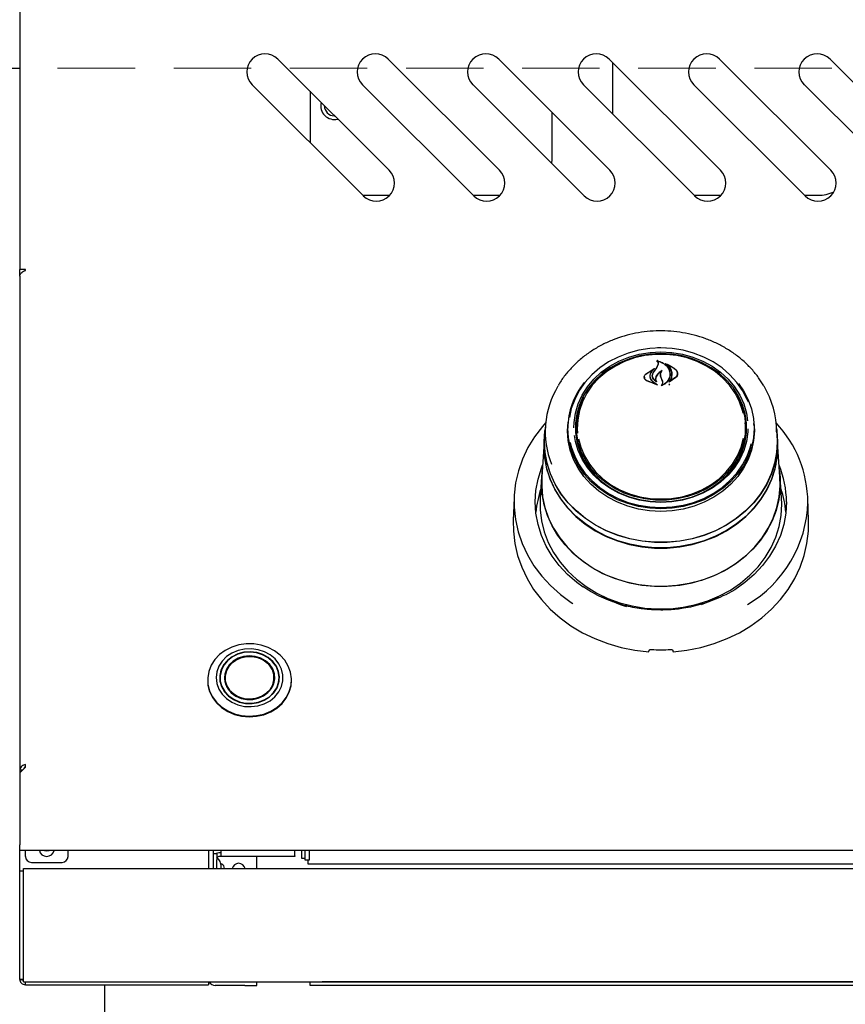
# Model space of a CAD drawing. Header units: inches. Extents: x 36 to 207, y 24 to 151.
# Tile 5 of 49: x 68.45 to 76.98, y 46.6 to 56.78. Entities that reach past the tile are written whole.
import ezdxf

# ---------------------------------------------------------------- set-up
doc = ezdxf.new("R2010")
doc.units = ezdxf.units.IN
doc.header["$LTSCALE"] = 16
doc.header["$MEASUREMENT"] = 0
doc.linetypes.add('HIDDEN', pattern=[0.075, 0.05, -0.025])
doc.layers.add('FORMAT', color=7, linetype='Continuous')

msp = doc.modelspace()

# ---------------------------------------------------------------- linework, layer by layer
at = {"color": 7, "linetype": 'Continuous', "lineweight": 25}
for p, q in [((68.452, 57.136), (68.452, 54.201)), ((72.268, 55.227), (71.119, 56.376)), ((73.409, 55.227), (72.26, 56.376)), ((74.55, 55.227), (73.401, 56.376)), ((75.691, 55.227), (74.542, 56.376)), ((74.577, 56.341), (74.577, 55.81)), ((76.832, 55.227), (75.683, 56.376)), ((77.973, 55.227), (76.824, 56.376)), ((67.635, 56.281), (68.452, 56.281)), ((70.854, 56.111), (72.003, 54.962)), ((71.995, 56.111), (73.144, 54.962)), ((73.136, 56.111), (74.285, 54.962)), ((74.277, 56.111), (75.426, 54.962)), ((75.418, 56.111), (76.567, 54.962)), ((76.559, 56.111), (77.708, 54.962)), ((71.452, 56.043), (71.452, 55.512)), ((71.6, 55.888), (71.601, 55.894)), ((71.702, 55.791), (71.704, 55.791)), ((73.952, 55.343), (73.952, 55.825)), ((73.949, 55.297), (73.952, 55.343)), ((71.996, 54.968), (72.274, 54.968)), ((73.137, 54.968), (73.415, 54.968)), ((75.419, 54.968), (75.697, 54.968)), ((76.56, 54.968), (76.702, 54.968)), ((68.511, 54.201), (68.452, 54.201)), ((68.452, 54.131), (68.452, 54.201)), ((68.511, 54.191), (68.511, 54.201)), ((68.452, 54.131), (68.452, 49.025)), ((74.987, 53.322), (75.077, 53.326)), ((75.038, 53.258), (75.038, 53.253)), ((75.077, 53.326), (75.143, 53.324)), ((74.919, 53.118), (75.011, 53.176)), ((74.92, 53.119), (74.998, 53.171)), ((74.999, 53.17), (74.971, 53.137)), ((74.999, 53.168), (74.999, 53.171)), ((75, 53.137), (75.033, 53.185)), ((75.031, 53.183), (75.048, 53.215)), ((75.033, 53.185), (75.05, 53.218)), ((75.051, 53.22), (75.051, 53.226)), ((75.134, 53.225), (75.134, 53.22)), ((74.906, 53.089), (74.906, 53.076)), ((75.042, 53.007), (74.927, 53.051)), ((75.033, 53.01), (74.928, 53.053)), ((74.963, 53.099), (74.963, 53.09)), ((74.99, 53.103), (74.99, 53.102)), ((74.99, 53.044), (75.034, 53.011)), ((74.991, 53.045), (75.043, 53.008)), ((75.022, 53.071), (75.022, 53.057)), ((75.026, 53.047), (75.026, 53.047)), ((75.082, 53.074), (75.073, 53.099)), ((75.074, 53.115), (75.074, 53.099)), ((75.084, 53.075), (75.075, 53.101)), ((75.094, 53.044), (75.082, 53.074)), ((75.096, 53.045), (75.084, 53.075)), ((75.232, 53.084), (75.163, 53.037)), ((75.169, 53.043), (75.169, 53.043)), ((75.17, 53.117), (75.17, 53.119)), ((75.23, 53.086), (75.17, 53.042)), ((75.247, 53.113), (75.247, 53.125)), ((75.096, 53.023), (75.096, 53.032)), ((75.162, 53.007), (75.169, 53.017)), ((73.884, 52.586), (73.876, 52.483)), ((74.111, 52.534), (74.117, 52.622)), ((74.116, 52.61), (74.114, 52.586)), ((74.202, 52.542), (74.203, 52.588)), ((74.205, 52.616), (74.203, 52.588)), ((75.95, 52.588), (75.948, 52.616)), ((75.96, 52.507), (75.961, 52.541)), ((76.039, 52.586), (76.038, 52.61)), ((76.277, 52.483), (76.27, 52.586)), ((73.874, 52.484), (73.87, 52.43)), ((73.874, 52.42), (73.876, 52.483)), ((76.283, 52.43), (76.279, 52.484)), ((76.285, 52.366), (76.283, 52.43)), ((73.868, 52.367), (73.846, 52.056)), ((76.307, 52.056), (76.285, 52.367)), ((73.844, 52.056), (73.829, 51.839)), ((76.324, 51.839), (76.309, 52.056)), ((73.559, 51.839), (73.551, 51.606)), ((76.327, 51.773), (76.324, 51.839)), ((76.602, 51.606), (76.594, 51.839)), ((75.047, 50.691), (75.047, 50.681)), ((75.106, 50.68), (75.106, 50.691)), ((70.394, 49.957), (70.394, 49.951)), ((70.522, 49.954), (70.52, 49.946)), ((70.522, 49.98), (70.522, 49.937)), ((70.574, 49.945), (70.571, 49.935)), ((70.574, 49.945), (70.581, 49.908)), ((70.581, 49.908), (70.582, 49.903)), ((71.072, 49.903), (71.073, 49.908)), ((71.073, 49.908), (71.08, 49.945)), ((71.082, 49.935), (71.079, 49.945)), ((71.132, 49.937), (71.132, 49.98)), ((71.133, 49.946), (71.132, 49.954)), ((71.26, 49.951), (71.26, 49.957)), ((68.511, 49.055), (68.511, 49.084)), ((68.511, 49.055), (68.452, 48.996)), ((68.481, 49.025), (68.452, 49.025)), ((68.452, 49.025), (68.452, 48.996)), ((68.452, 48.996), (68.452, 48.254)), ((68.452, 48.195), (68.452, 48.254)), ((101.952, 48.195), (68.452, 48.195)), ((68.452, 47.985), (68.452, 48.195)), ((68.511, 48.133), (68.511, 48.195)), ((68.952, 48.133), (68.952, 48.195)), ((70.402, 48.195), (70.402, 48.008)), ((70.452, 48.195), (70.452, 48.008)), ((70.452, 48.162), (70.49, 48.162)), ((70.49, 48.162), (70.49, 48.099)), ((70.53, 48.169), (70.51, 48.169)), ((70.53, 48.195), (70.53, 48.138)), ((71.296, 48.138), (71.296, 48.195)), ((71.368, 48.111), (71.368, 48.195)), ((71.397, 48.195), (71.397, 48.096)), ((71.447, 48.096), (71.447, 48.195)), ((68.573, 48.07), (68.889, 48.07)), ((70.49, 48.029), (70.49, 48.099)), ((70.53, 48.131), (70.51, 48.131)), ((70.53, 48.131), (70.53, 48.138)), ((71.296, 48.131), (70.53, 48.131)), ((70.902, 48.008), (70.902, 48.131)), ((71.296, 48.138), (71.296, 48.131)), ((71.397, 48.111), (71.368, 48.111)), ((71.397, 48.096), (71.447, 48.096)), ((71.431, 48.053), (71.431, 48.096)), ((98.973, 48.053), (71.431, 48.053)), ((68.452, 47.985), (68.49, 47.985)), ((68.452, 47.922), (68.452, 47.985)), ((68.49, 48.008), (101.914, 48.008)), ((68.49, 47.95), (68.49, 48.008)), ((68.49, 46.876), (68.49, 47.95)), ((70.49, 48.008), (70.49, 48.029)), ((70.533, 48.037), (70.533, 48.041)), ((70.533, 48.008), (70.533, 48.037)), ((70.567, 48.008), (70.56, 48.037)), ((68.452, 46.922), (68.452, 47.922)), ((68.452, 46.86), (68.452, 46.922)), ((68.49, 46.86), (68.452, 46.86)), ((68.49, 46.836), (68.49, 46.876)), ((68.49, 46.836), (101.914, 46.836)), ((68.51, 46.806), (68.51, 46.836)), ((70.402, 46.836), (70.402, 46.806)), ((70.902, 46.798), (70.902, 46.836)), ((71.452, 46.798), (71.452, 46.836)), ((71.452, 46.836), (71.577, 46.836)), ((71.452, 46.836), (71.452, 46.836)), ((98.827, 46.836), (71.577, 46.836)), ((68.51, 46.806), (70.402, 46.806)), ((69.327, 46.806), (69.327, 46.122)), ((70.777, 46.798), (70.472, 46.798)), ((70.777, 46.798), (70.902, 46.798)), ((71.577, 46.798), (71.452, 46.798)), ((98.827, 46.798), (71.577, 46.798))]:
    msp.add_line(p, q, dxfattribs=at)
at = {"color": 7, "linetype": 'Continuous', "lineweight": 25, "flags": 128}
for points in [[(75.077, 53.391), (74.962, 53.385), (74.849, 53.367), (74.739, 53.337), (74.634, 53.296), (74.535, 53.245), (74.445, 53.183), (74.363, 53.113), (74.292, 53.034), (74.233, 52.949), (74.186, 52.858), (74.151, 52.763), (74.131, 52.67)], [(74.177, 52.565), (74.179, 52.619), (74.193, 52.716), (74.221, 52.811), (74.263, 52.902), (74.317, 52.988), (74.384, 53.067), (74.461, 53.138), (74.548, 53.2), (74.643, 53.253), (74.746, 53.295), (74.853, 53.325), (74.964, 53.343), (75.077, 53.349)], [(75.042, 53.393), (75.077, 53.393), (75.121, 53.392)], [(75.98, 52.828), (75.968, 52.858), (75.921, 52.949), (75.861, 53.034), (75.79, 53.113), (75.709, 53.183), (75.618, 53.245), (75.52, 53.296), (75.415, 53.337), (75.305, 53.367), (75.192, 53.385), (75.077, 53.391)], [(75.077, 53.349), (75.189, 53.343), (75.3, 53.325), (75.408, 53.295), (75.51, 53.253), (75.605, 53.2), (75.693, 53.138), (75.77, 53.067), (75.836, 52.988), (75.891, 52.902), (75.932, 52.811), (75.96, 52.716), (75.973, 52.636)], [(75.077, 53.332), (74.966, 53.326), (74.857, 53.307), (74.751, 53.278), (74.65, 53.237), (74.556, 53.185), (74.47, 53.124), (74.394, 53.053), (74.329, 52.976), (74.275, 52.891), (74.234, 52.802), (74.207, 52.708), (74.193, 52.613), (74.193, 52.516), (74.207, 52.421), (74.234, 52.328), (74.275, 52.238), (74.329, 52.154), (74.394, 52.076), (74.47, 52.005), (74.556, 51.944), (74.65, 51.892), (74.751, 51.851), (74.857, 51.822), (74.966, 51.804), (75.077, 51.798), (75.188, 51.804), (75.297, 51.822), (75.403, 51.851), (75.503, 51.892), (75.597, 51.944), (75.683, 52.005), (75.759, 52.076), (75.825, 52.154), (75.878, 52.238), (75.919, 52.328), (75.947, 52.421), (75.961, 52.516), (75.961, 52.613), (75.947, 52.708), (75.919, 52.802), (75.878, 52.891), (75.825, 52.976), (75.759, 53.053), (75.683, 53.124), (75.597, 53.185), (75.503, 53.237), (75.403, 53.278), (75.297, 53.307), (75.188, 53.326), (75.077, 53.332)], [(75.925, 52.717), (75.919, 52.742), (75.887, 52.834), (75.843, 52.922), (75.785, 53.004), (75.716, 53.079), (75.637, 53.145), (75.548, 53.203), (75.452, 53.25), (75.349, 53.286), (75.242, 53.31), (75.132, 53.322), (75.021, 53.322), (74.912, 53.31), (74.805, 53.286), (74.702, 53.25), (74.606, 53.203), (74.517, 53.145), (74.437, 53.079), (74.368, 53.004), (74.311, 52.922), (74.266, 52.834), (74.235, 52.742), (74.217, 52.647), (74.213, 52.552), (74.216, 52.508)], [(75.879, 53.021), (75.929, 52.947), (75.977, 52.855), (76.011, 52.759), (76.032, 52.66), (76.039, 52.56), (76.032, 52.459), (76.011, 52.36), (75.977, 52.264), (75.929, 52.172), (75.869, 52.086), (75.797, 52.007), (75.715, 51.936), (75.624, 51.873), (75.524, 51.821), (75.418, 51.78), (75.307, 51.75), (75.193, 51.732), (75.077, 51.726), (74.961, 51.732), (74.846, 51.75), (74.735, 51.78), (74.629, 51.821), (74.53, 51.873), (74.438, 51.936), (74.356, 52.007), (74.284, 52.086), (74.224, 52.172), (74.177, 52.264), (74.142, 52.36), (74.121, 52.459), (74.114, 52.56), (74.114, 52.56)], [(75.861, 52.902), (75.875, 52.876), (75.914, 52.785), (75.939, 52.691), (75.949, 52.594), (75.946, 52.497), (75.928, 52.402), (75.896, 52.309), (75.851, 52.22), (75.793, 52.137), (75.723, 52.062), (75.643, 51.994), (75.553, 51.936), (75.456, 51.889), (75.352, 51.853), (75.244, 51.828), (75.133, 51.816), (75.021, 51.816), (74.91, 51.828), (74.802, 51.853), (74.698, 51.889), (74.6, 51.936), (74.511, 51.994), (74.43, 52.062), (74.361, 52.137), (74.303, 52.22), (74.257, 52.309), (74.226, 52.402), (74.208, 52.497), (74.204, 52.594), (74.215, 52.691), (74.24, 52.785), (74.278, 52.876), (74.28, 52.879)], [(73.886, 52.615), (73.853, 52.577), (73.772, 52.471), (73.703, 52.359), (73.647, 52.241), (73.604, 52.12), (73.576, 51.995), (73.561, 51.869), (73.56, 51.742), (73.574, 51.615), (73.601, 51.49), (73.643, 51.369), (73.697, 51.251), (73.765, 51.138), (73.845, 51.031), (73.936, 50.932), (74.038, 50.841), (74.15, 50.758), (74.168, 50.746)], [(73.872, 52.42), (73.879, 52.533), (73.881, 52.548)], [(76.273, 52.548), (76.274, 52.533), (76.282, 52.42), (76.274, 52.308), (76.253, 52.196), (76.218, 52.087), (76.17, 51.982), (76.109, 51.882), (76.036, 51.789), (75.951, 51.703), (75.857, 51.625), (75.753, 51.557), (75.641, 51.499), (75.523, 51.451), (75.399, 51.415), (75.272, 51.391), (75.142, 51.379), (75.012, 51.379), (74.882, 51.391), (74.754, 51.415), (74.631, 51.451), (74.512, 51.499), (74.401, 51.557), (74.297, 51.625), (74.202, 51.703), (74.118, 51.789), (74.044, 51.882), (73.983, 51.982), (73.935, 52.087), (73.9, 52.196), (73.879, 52.308), (73.872, 52.42), (73.872, 52.42)], [(76.037, 52.622), (76.042, 52.534), (76.035, 52.434), (76.014, 52.334), (75.979, 52.238), (75.931, 52.146), (75.871, 52.06), (75.799, 51.98), (75.717, 51.909), (75.625, 51.846), (75.525, 51.794), (75.419, 51.753), (75.308, 51.723), (75.193, 51.705), (75.077, 51.698), (74.96, 51.705), (74.846, 51.723), (74.734, 51.753), (74.628, 51.794), (74.528, 51.846), (74.437, 51.909), (74.354, 51.98), (74.282, 52.06), (74.222, 52.146), (74.174, 52.238), (74.14, 52.334), (74.118, 52.434), (74.111, 52.534)], [(75.976, 52.553), (75.975, 52.521), (75.96, 52.424), (75.932, 52.329), (75.891, 52.239), (75.836, 52.153), (75.77, 52.074), (75.693, 52.002), (75.605, 51.94), (75.51, 51.888), (75.408, 51.846), (75.3, 51.816), (75.189, 51.797), (75.077, 51.791), (74.964, 51.797), (74.853, 51.816), (74.746, 51.846), (74.643, 51.888), (74.548, 51.94), (74.461, 52.002), (74.384, 52.074), (74.317, 52.153), (74.263, 52.239), (74.221, 52.329), (74.193, 52.424), (74.183, 52.483)], [(73.87, 52.43), (73.868, 52.366), (73.875, 52.253), (73.896, 52.141), (73.931, 52.032), (73.98, 51.927), (74.041, 51.827), (74.115, 51.733), (74.199, 51.647), (74.294, 51.569), (74.399, 51.5), (74.511, 51.442), (74.629, 51.394), (74.753, 51.358), (74.881, 51.334), (75.011, 51.321), (75.142, 51.321), (75.272, 51.334), (75.4, 51.358), (75.524, 51.394), (75.643, 51.442), (75.755, 51.5), (75.859, 51.569), (75.954, 51.647), (76.039, 51.733), (76.112, 51.827), (76.174, 51.927), (76.222, 52.032), (76.257, 52.141), (76.278, 52.253), (76.285, 52.366), (76.285, 52.366)], [(76.277, 52.483), (76.279, 52.42), (76.272, 52.308), (76.251, 52.197), (76.216, 52.088), (76.168, 51.983), (76.107, 51.883), (76.034, 51.79), (75.95, 51.704), (75.855, 51.627), (75.752, 51.558), (75.64, 51.5), (75.522, 51.453), (75.398, 51.417), (75.271, 51.393), (75.142, 51.381), (75.012, 51.381), (74.882, 51.393), (74.755, 51.417), (74.632, 51.453), (74.513, 51.5), (74.402, 51.558), (74.298, 51.627), (74.204, 51.704), (74.119, 51.79), (74.046, 51.883), (73.985, 51.983), (73.937, 52.088), (73.902, 52.197), (73.881, 52.308), (73.874, 52.42)], [(74.225, 52.45), (74.249, 52.363), (74.287, 52.273), (74.338, 52.188), (74.401, 52.109), (74.476, 52.038), (74.56, 51.976), (74.653, 51.924), (74.753, 51.882), (74.858, 51.852), (74.966, 51.834), (75.077, 51.828)], [(75.077, 51.828), (75.187, 51.834), (75.296, 51.852), (75.401, 51.882), (75.501, 51.924), (75.593, 51.976), (75.678, 52.038), (75.752, 52.109), (75.815, 52.188), (75.867, 52.273), (75.905, 52.363), (75.929, 52.456)], [(76.265, 52.188), (76.255, 52.142), (76.22, 52.033), (76.172, 51.928), (76.11, 51.828), (76.037, 51.735), (75.953, 51.648), (75.858, 51.571), (75.754, 51.502), (75.642, 51.444), (75.523, 51.396), (75.399, 51.36), (75.272, 51.336), (75.142, 51.324), (75.011, 51.324), (74.882, 51.336), (74.754, 51.36), (74.63, 51.396), (74.512, 51.444), (74.4, 51.502), (74.296, 51.571), (74.201, 51.648), (74.116, 51.735), (74.043, 51.828), (73.982, 51.928), (73.934, 52.033), (73.899, 52.142), (73.877, 52.254), (73.87, 52.367), (73.871, 52.391)], [(74.14, 52.412), (74.151, 52.368), (74.186, 52.272), (74.233, 52.182), (74.292, 52.096), (74.363, 52.018), (74.445, 51.947), (74.535, 51.886), (74.634, 51.834), (74.739, 51.793), (74.849, 51.764), (74.962, 51.746), (75.077, 51.74), (75.192, 51.746), (75.305, 51.764), (75.415, 51.793), (75.52, 51.834), (75.618, 51.886), (75.709, 51.947), (75.79, 52.018), (75.861, 52.096), (75.921, 52.182), (75.968, 52.272), (76.002, 52.368), (76.01, 52.398)], [(74.275, 50.916), (74.209, 50.964), (74.112, 51.047), (74.027, 51.139), (73.953, 51.237), (73.891, 51.342), (73.843, 51.452), (73.808, 51.566), (73.786, 51.682), (73.779, 51.799), (73.786, 51.917), (73.808, 52.033), (73.843, 52.147), (73.855, 52.178)], [(73.842, 51.992), (73.849, 52.105), (73.851, 52.12)], [(76.303, 52.12), (76.31, 52.049), (76.31, 51.935), (76.296, 51.822), (76.268, 51.71), (76.227, 51.602), (76.172, 51.499), (76.106, 51.401), (76.027, 51.309), (75.938, 51.226), (75.839, 51.151), (75.732, 51.085), (75.617, 51.03), (75.496, 50.986), (75.37, 50.953), (75.241, 50.932), (75.11, 50.923), (74.978, 50.926), (74.848, 50.941), (74.72, 50.968), (74.597, 51.006), (74.478, 51.056), (74.367, 51.117), (74.264, 51.187), (74.17, 51.266), (74.086, 51.354), (74.013, 51.449), (73.952, 51.55), (73.904, 51.656), (73.87, 51.766), (73.849, 51.878), (73.842, 51.992), (73.842, 51.992)], [(73.846, 52.056), (73.845, 51.963), (73.855, 51.85), (73.879, 51.739), (73.917, 51.63), (73.968, 51.525), (74.032, 51.426), (74.107, 51.333), (74.194, 51.247), (74.29, 51.17), (74.395, 51.102), (74.508, 51.045), (74.628, 50.998), (74.752, 50.962), (74.881, 50.938), (75.011, 50.926), (75.142, 50.926), (75.273, 50.938), (75.401, 50.962), (75.526, 50.998), (75.645, 51.045), (75.758, 51.102), (75.863, 51.17), (75.96, 51.247), (76.046, 51.333), (76.122, 51.426), (76.185, 51.525), (76.236, 51.63), (76.274, 51.739), (76.298, 51.85), (76.309, 51.963), (76.307, 52.056)], [(73.829, 51.839), (73.829, 51.831), (73.829, 51.716), (73.843, 51.601), (73.871, 51.488), (73.913, 51.379), (73.968, 51.274), (74.035, 51.175), (74.114, 51.082), (74.205, 50.998), (74.305, 50.922), (74.414, 50.855), (74.53, 50.8), (74.653, 50.755), (74.78, 50.722), (74.911, 50.7), (75.043, 50.691), (75.176, 50.694), (75.308, 50.709), (75.438, 50.737), (75.563, 50.776), (75.682, 50.826), (75.795, 50.887), (75.9, 50.958), (75.995, 51.039), (76.08, 51.128), (76.154, 51.224), (76.215, 51.326), (76.264, 51.433), (76.299, 51.544), (76.32, 51.658), (76.327, 51.773), (76.327, 51.773)], [(76.374, 51.799), (76.367, 51.682), (76.346, 51.566), (76.311, 51.452), (76.262, 51.342), (76.2, 51.237), (76.127, 51.139), (76.041, 51.047), (75.945, 50.964), (75.839, 50.89), (75.74, 50.833)], [(73.551, 51.606), (73.553, 51.494), (73.568, 51.368), (73.596, 51.244), (73.639, 51.123), (73.694, 51.006), (73.762, 50.894), (73.842, 50.789), (73.933, 50.69), (74.035, 50.6), (74.146, 50.518), (74.266, 50.446), (74.393, 50.384), (74.527, 50.333), (74.665, 50.293), (74.807, 50.265), (74.952, 50.248)], [(75.202, 50.248), (75.346, 50.265), (75.489, 50.293), (75.627, 50.333), (75.76, 50.384), (75.888, 50.446), (76.007, 50.518), (76.118, 50.6), (76.22, 50.69), (76.311, 50.789), (76.391, 50.894), (76.459, 51.006), (76.515, 51.123), (76.557, 51.244), (76.586, 51.368), (76.601, 51.494), (76.602, 51.606)], [(71.019, 50.294), (70.947, 50.318), (70.87, 50.331), (70.793, 50.331), (70.716, 50.32), (70.643, 50.297), (70.576, 50.263), (70.517, 50.22), (70.468, 50.167), (70.43, 50.109), (70.406, 50.045), (70.394, 49.978), (70.397, 49.911), (70.413, 49.845), (70.443, 49.783), (70.485, 49.727), (70.538, 49.678), (70.601, 49.638), (70.67, 49.608), (70.745, 49.589), (70.822, 49.582), (70.899, 49.588), (70.974, 49.605), (71.045, 49.633), (71.108, 49.672), (71.162, 49.72), (71.206, 49.776), (71.237, 49.838), (71.255, 49.903), (71.26, 49.97), (71.25, 50.037), (71.227, 50.101), (71.191, 50.161), (71.143, 50.214), (71.085, 50.258), (71.019, 50.294)], [(70.98, 50.249), (70.915, 50.27), (70.846, 50.279), (70.776, 50.277), (70.708, 50.262), (70.645, 50.235), (70.589, 50.198), (70.543, 50.152), (70.509, 50.099), (70.488, 50.041), (70.481, 49.981), (70.487, 49.921), (70.508, 49.863), (70.542, 49.81), (70.587, 49.764), (70.643, 49.726), (70.705, 49.699), (70.773, 49.684), (70.843, 49.681), (70.912, 49.69), (70.978, 49.71), (71.038, 49.742), (71.089, 49.784), (71.129, 49.834), (71.157, 49.889), (71.171, 49.949), (71.171, 50.009), (71.157, 50.069), (71.13, 50.125), (71.09, 50.174), (71.04, 50.216), (70.98, 50.249)], [(70.964, 50.22), (70.901, 50.24), (70.835, 50.248), (70.768, 50.243), (70.704, 50.226), (70.646, 50.197), (70.597, 50.159), (70.558, 50.112), (70.531, 50.058), (70.519, 50.002), (70.521, 49.944), (70.537, 49.888), (70.566, 49.836), (70.608, 49.791), (70.66, 49.754), (70.72, 49.729), (70.785, 49.715), (70.852, 49.713), (70.918, 49.724), (70.979, 49.747), (71.033, 49.781), (71.078, 49.824), (71.111, 49.874), (71.13, 49.93), (71.136, 49.988), (71.127, 50.045), (71.104, 50.099), (71.068, 50.148), (71.02, 50.189), (70.964, 50.22)], [(70.962, 50.217), (70.9, 50.237), (70.835, 50.244), (70.769, 50.24), (70.706, 50.223), (70.649, 50.195), (70.6, 50.156), (70.561, 50.11), (70.535, 50.057), (70.523, 50.001), (70.524, 49.944), (70.54, 49.889), (70.57, 49.838), (70.611, 49.793), (70.663, 49.757), (70.722, 49.732), (70.786, 49.718), (70.852, 49.717), (70.917, 49.728), (70.977, 49.75), (71.031, 49.784), (71.075, 49.826), (71.107, 49.876), (71.126, 49.93), (71.132, 49.987), (71.123, 50.044), (71.1, 50.098), (71.064, 50.146), (71.018, 50.186), (70.962, 50.217)], [(70.942, 50.183), (70.885, 50.2), (70.825, 50.206), (70.765, 50.2), (70.708, 50.181), (70.658, 50.152), (70.617, 50.114), (70.587, 50.068), (70.57, 50.018), (70.566, 49.966), (70.577, 49.914), (70.602, 49.866), (70.638, 49.824), (70.685, 49.791), (70.739, 49.767), (70.798, 49.756), (70.859, 49.756), (70.917, 49.768), (70.971, 49.792), (71.017, 49.826), (71.053, 49.868), (71.077, 49.917), (71.087, 49.968), (71.083, 50.021), (71.066, 50.071), (71.035, 50.116), (70.993, 50.154), (70.942, 50.183)], [(70.713, 49.781), (70.664, 49.809), (70.623, 49.846), (70.593, 49.89), (70.575, 49.939), (70.571, 49.991), (70.581, 50.041), (70.605, 50.089), (70.64, 50.13), (70.685, 50.163), (70.738, 50.187), (70.796, 50.199), (70.855, 50.199), (70.913, 50.188), (70.966, 50.165), (71.012, 50.132), (71.047, 50.091), (71.071, 50.044), (71.082, 49.993), (71.079, 49.942), (71.062, 49.892), (71.033, 49.848), (70.992, 49.81), (70.943, 49.782), (70.887, 49.764), (70.828, 49.758), (70.769, 49.763), (70.713, 49.781)], [(70.939, 50.177), (70.882, 50.195), (70.821, 50.2), (70.76, 50.192), (70.704, 50.172), (70.654, 50.141), (70.615, 50.101), (70.587, 50.053), (70.574, 50.001), (70.576, 49.948), (70.592, 49.897), (70.621, 49.851), (70.663, 49.812), (70.714, 49.783), (70.772, 49.766), (70.833, 49.76), (70.893, 49.768), (70.95, 49.788), (70.999, 49.819), (71.039, 49.86), (71.066, 49.907), (71.079, 49.959), (71.078, 50.012), (71.062, 50.063), (71.032, 50.109), (70.99, 50.148), (70.939, 50.177)], [(70.394, 49.951), (70.397, 49.904), (70.413, 49.839), (70.443, 49.776), (70.485, 49.72), (70.538, 49.671), (70.601, 49.631), (70.67, 49.601), (70.745, 49.582), (70.822, 49.576), (70.899, 49.581), (70.974, 49.598), (71.045, 49.627), (71.108, 49.665), (71.162, 49.714), (71.206, 49.769), (71.237, 49.831), (71.255, 49.896), (71.26, 49.951)], [(68.709, 48.195), (68.733, 48.191), (68.757, 48.195)]]:
    msp.add_lwpolyline(points, dxfattribs=at)
at = {"color": 7, "linetype": 'Continuous', "lineweight": 25}
for centre, radius, start, end in [((70.986, 56.243), 0.188, 45, 225), ((72.127, 56.243), 0.188, 45, 225), ((73.268, 56.243), 0.188, 45, 225), ((74.409, 56.243), 0.188, 45, 225), ((75.55, 56.243), 0.188, 45, 225), ((76.691, 56.243), 0.188, 45, 225), ((71.702, 55.892), 0.14, 165.2572, 284.7428), ((71.702, 55.892), 0.102, 178.8306, 270), ((72.135, 55.094), 0.188, 225, 45), ((73.276, 55.094), 0.188, 225, 45), ((74.417, 55.094), 0.188, 225, 45), ((75.558, 55.094), 0.188, 225, 45), ((76.699, 55.094), 0.188, 225, 45), ((76.702, 55.343), 0.375, 270, 295.6887), ((82.662, 47.926), 9.267, 145.4389, 145.7917), ((74.796, 52.524), 0.914, 149.0279, 201.5954), ((74.878, 52.552), 0.764, 140.9174, 179.4321), ((75.345, 52.52), 0.927, 0.2413, 30.678), ((74.865, 52.541), 0.672, 156.8618, 182.9101), ((75.285, 52.54), 0.675, 0.0986, 23.0948), ((74.876, 52.544), 0.674, 180.1873, 206.7427), ((75.28, 52.543), 0.671, 333.2194, 3.8079), ((75.38, 51.785), 1.215, 0.395, 43.0714), ((75.382, 51.797), 0.992, 0.1117, 22.5374), ((74.77, 51.614), 0.987, 161.0525, 175.5499), ((75.384, 51.614), 0.987, 4.4501, 18.9475), ((75.322, 51.833), 1.274, 300.6207, 358.2355), ((75.052, 51.819), 1.151, 239.389, 253.3127), ((75.108, 51.806), 1.136, 290.0374, 300.6641), ((75.077, 52.03), 1.761, 266.8186, 273.1814), ((68.731, 48.21), 0.0775, 191.1599, 348.8401), ((70.51, 48.111), 0.058, 90, 117.9177), ((68.573, 48.133), 0.0625, 180, 270), ((68.889, 48.133), 0.0625, 270, 0), ((70.51, 48.111), 0.02, 90, 180), ((70.714, 47.994), 0.0675, 12.2878, 167.7122), ((70.472, 46.868), 0.07, 206.5674, 270)]:
    msp.add_arc(centre, radius, start, end, dxfattribs=at)
for centre, major_axis, start_param, end_param in [((74.765, 50.497), (1.547, 9.033), 4.689058, 4.69059), ((75.389, 50.497), (-1.547, 9.033), 1.592595, 1.594127)]:
    msp.add_ellipse(centre, major_axis=major_axis, ratio=0.024697, start_param=start_param, end_param=end_param, dxfattribs=at)
for points, knots in [([(68.452, 54.131), (68.452, 54.136), (68.454, 54.147), (68.464, 54.163), (68.48, 54.177), (68.497, 54.186), (68.507, 54.19), (68.511, 54.191)], [0, 0, 0, 0, 0.201811, 0.431036, 0.660285, 0.889533, 1, 1, 1, 1]), ([(76.14, 52.998), (76.123, 53.027), (76.086, 53.086), (76.017, 53.17), (75.937, 53.25), (75.847, 53.323), (75.75, 53.387), (75.645, 53.443), (75.535, 53.488), (75.42, 53.524), (75.301, 53.549), (75.18, 53.564), (75.057, 53.568), (74.935, 53.561), (74.815, 53.543), (74.697, 53.514), (74.583, 53.475), (74.474, 53.426), (74.371, 53.367), (74.276, 53.3), (74.189, 53.224), (74.112, 53.141), (74.053, 53.066), (74.025, 53.017), (74.015, 53)], [0, 0, 0, 0, 0.041689, 0.088111, 0.134593, 0.181131, 0.227717, 0.274343, 0.321001, 0.367685, 0.414387, 0.461104, 0.507831, 0.554567, 0.601309, 0.648053, 0.694797, 0.741535, 0.788262, 0.834971, 0.881651, 0.928292, 0.974883, 1, 1, 1, 1]), ([(75.031, 53.256), (75.031, 53.256), (75.03, 53.256), (75.03, 53.256), (75.03, 53.256), (75.03, 53.257), (75.03, 53.257), (75.031, 53.257), (75.031, 53.257), (75.031, 53.257), (75.031, 53.257), (75.031, 53.257)], [0, 0, 0, 0, 0.122958, 0.245848, 0.370364, 0.495902, 0.620786, 0.743612, 0.86394, 0.982468, 1, 1, 1, 1]), ([(75.031, 53.257), (75.05, 53.252), (75.088, 53.242), (75.134, 53.208), (75.157, 53.177), (75.164, 53.158), (75.165, 53.156)], [0, 0, 0, 0, 0.296384, 0.623257, 0.953009, 1, 1, 1, 1]), ([(75.048, 53.215), (75.049, 53.219), (75.052, 53.227), (75.048, 53.24), (75.04, 53.25), (75.033, 53.254), (75.031, 53.256)], [0, 0, 0, 0, 0.278319, 0.556603, 0.835284, 1, 1, 1, 1]), ([(75.04, 53.259), (75.039, 53.259), (75.039, 53.259), (75.039, 53.259), (75.039, 53.259), (75.038, 53.259), (75.038, 53.259), (75.038, 53.258), (75.038, 53.258), (75.038, 53.258), (75.039, 53.258)], [0, 0, 0, 0, 0.125682, 0.251371, 0.377027, 0.503505, 0.631368, 0.760594, 0.890567, 1, 1, 1, 1]), ([(75.05, 53.218), (75.051, 53.223), (75.054, 53.232), (75.05, 53.246), (75.043, 53.254), (75.039, 53.257), (75.039, 53.258)], [0, 0, 0, 0, 0.322031, 0.64419, 0.966616, 1, 1, 1, 1]), ([(75.04, 53.259), (75.058, 53.253), (75.095, 53.24), (75.14, 53.205), (75.156, 53.174), (75.163, 53.158)], [0, 0, 0, 0, 0.321882, 0.666054, 1, 1, 1, 1]), ([(75.012, 53.175), (75.002, 53.167), (74.986, 53.154), (74.976, 53.139), (74.973, 53.134)], [0, 0, 0, 0, 0.666173, 1, 1, 1, 1]), ([(74.999, 53.17), (74.999, 53.17), (74.999, 53.17), (74.999, 53.171), (74.999, 53.171), (74.999, 53.171), (74.999, 53.171), (74.999, 53.171), (74.998, 53.171), (74.998, 53.171), (74.998, 53.171), (74.998, 53.171)], [0, 0, 0, 0, 0.118329, 0.236631, 0.355578, 0.474929, 0.59401, 0.712266, 0.829512, 0.946013, 1, 1, 1, 1]), ([(75.011, 53.176), (75.011, 53.176), (75.011, 53.176), (75.011, 53.176), (75.012, 53.176), (75.012, 53.176), (75.012, 53.176), (75.012, 53.175), (75.012, 53.175), (75.012, 53.175), (75.012, 53.175), (75.012, 53.175)], [0, 0, 0, 0, 0.113231, 0.226474, 0.339585, 0.453555, 0.569121, 0.686353, 0.8046, 0.922734, 1, 1, 1, 1]), ([(75.089, 53.156), (75.076, 53.148), (75.05, 53.132), (75.035, 53.11), (75.028, 53.1)], [0, 0, 0, 0, 0.554435, 1, 1, 1, 1]), ([(75.082, 53.148), (75.068, 53.139), (75.048, 53.124), (75.035, 53.105), (75.03, 53.099)], [0, 0, 0, 0, 0.641489, 1, 1, 1, 1]), ([(75.073, 53.099), (75.072, 53.107), (75.07, 53.122), (75.077, 53.138), (75.082, 53.145), (75.083, 53.147)], [0, 0, 0, 0, 0.456278, 0.9125348, 1, 1, 1, 1]), ([(75.075, 53.101), (75.074, 53.108), (75.072, 53.123), (75.08, 53.142), (75.088, 53.151), (75.091, 53.155)], [0, 0, 0, 0, 0.387704, 0.775509, 1, 1, 1, 1]), ([(75.089, 53.156), (75.09, 53.156), (75.09, 53.156), (75.09, 53.156), (75.09, 53.156), (75.091, 53.156), (75.091, 53.156), (75.091, 53.156), (75.091, 53.155), (75.091, 53.155), (75.091, 53.155), (75.091, 53.155)], [0, 0, 0, 0, 0.119189, 0.238395, 0.35727, 0.476272, 0.595953, 0.716576, 0.837999, 0.959726, 1, 1, 1, 1]), ([(75.122, 53.226), (75.122, 53.226), (75.122, 53.226), (75.122, 53.226), (75.122, 53.226), (75.122, 53.227), (75.122, 53.227), (75.122, 53.227), (75.123, 53.227), (75.123, 53.227), (75.123, 53.227), (75.123, 53.227)], [0, 0, 0, 0, 0.1174, 0.234738, 0.353577, 0.473635, 0.593524, 0.711905, 0.828134, 0.942556, 1, 1, 1, 1]), ([(75.189, 53.093), (75.191, 53.109), (75.193, 53.142), (75.169, 53.188), (75.141, 53.214), (75.123, 53.225), (75.122, 53.226)], [0, 0, 0, 0, 0.324347, 0.648697, 0.972588, 1, 1, 1, 1]), ([(75.123, 53.227), (75.149, 53.216), (75.19, 53.199), (75.22, 53.172), (75.232, 53.162)], [0, 0, 0, 0, 0.6359906, 1, 1, 1, 1]), ([(75.136, 53.225), (75.135, 53.225), (75.135, 53.225), (75.135, 53.225), (75.135, 53.225), (75.134, 53.225), (75.134, 53.225), (75.134, 53.225), (75.134, 53.224), (75.134, 53.224), (75.134, 53.224), (75.134, 53.224)], [0, 0, 0, 0, 0.116355, 0.232718, 0.349012, 0.465942, 0.584001, 0.703207, 0.823076, 0.942819, 1, 1, 1, 1]), ([(75.191, 53.094), (75.192, 53.111), (75.194, 53.144), (75.173, 53.19), (75.147, 53.213), (75.134, 53.224)], [0, 0, 0, 0, 0.348804, 0.697654, 1, 1, 1, 1]), ([(75.136, 53.225), (75.161, 53.213), (75.196, 53.196), (75.223, 53.171), (75.23, 53.164)], [0, 0, 0, 0, 0.718758, 1, 1, 1, 1]), ([(75.163, 53.158), (75.167, 53.143), (75.173, 53.121), (75.169, 53.1), (75.168, 53.094)], [0, 0, 0, 0, 0.736127, 1, 1, 1, 1]), ([(75.165, 53.156), (75.169, 53.141), (75.175, 53.119), (75.171, 53.098), (75.17, 53.093)], [0, 0, 0, 0, 0.73988, 1, 1, 1, 1]), ([(75.23, 53.164), (75.235, 53.158), (75.244, 53.146), (75.248, 53.125), (75.244, 53.104), (75.235, 53.092), (75.23, 53.086)], [0, 0, 0, 0, 0.249256, 0.498559, 0.748955, 1, 1, 1, 1]), ([(75.232, 53.162), (75.236, 53.156), (75.246, 53.144), (75.25, 53.122), (75.246, 53.101), (75.236, 53.09), (75.232, 53.084)], [0, 0, 0, 0, 0.249695, 0.499307, 0.750821, 1, 1, 1, 1]), ([(74.927, 53.051), (74.922, 53.055), (74.912, 53.062), (74.905, 53.076), (74.903, 53.092), (74.908, 53.107), (74.915, 53.114), (74.919, 53.118)], [0, 0, 0, 0, 0.206317, 0.412583, 0.61997, 0.827569, 1, 1, 1, 1]), ([(74.928, 53.053), (74.923, 53.057), (74.914, 53.063), (74.907, 53.078), (74.905, 53.093), (74.91, 53.108), (74.917, 53.115), (74.92, 53.119)], [0, 0, 0, 0, 0.205659, 0.411397, 0.617777, 0.824282, 1, 1, 1, 1]), ([(74.971, 53.137), (74.967, 53.128), (74.962, 53.115), (74.961, 53.103), (74.961, 53.1)], [0, 0, 0, 0, 0.775744, 1, 1, 1, 1]), ([(74.961, 53.1), (74.962, 53.091), (74.964, 53.073), (74.977, 53.055), (74.987, 53.046), (74.99, 53.044)], [0, 0, 0, 0, 0.427058, 0.854256, 1, 1, 1, 1]), ([(74.973, 53.134), (74.969, 53.125), (74.964, 53.113), (74.963, 53.101), (74.963, 53.099)], [0, 0, 0, 0, 0.779129, 1, 1, 1, 1]), ([(74.963, 53.099), (74.964, 53.09), (74.966, 53.073), (74.979, 53.055), (74.989, 53.047), (74.991, 53.045)], [0, 0, 0, 0, 0.429095, 0.858259, 1, 1, 1, 1]), ([(75.029, 53.041), (75.022, 53.046), (75.007, 53.055), (74.992, 53.076), (74.986, 53.1), (74.99, 53.121), (74.996, 53.132), (74.999, 53.136)], [0, 0, 0, 0, 0.199029, 0.425617, 0.654006, 0.8841, 1, 1, 1, 1]), ([(75.024, 53.046), (75.018, 53.051), (75.004, 53.062), (74.992, 53.083), (74.988, 53.108), (74.994, 53.126), (74.999, 53.135), (75, 53.137)], [0, 0, 0, 0, 0.211272, 0.452056, 0.6939, 0.936584, 1, 1, 1, 1]), ([(75.028, 53.1), (75.025, 53.093), (75.019, 53.079), (75.02, 53.061), (75.024, 53.05), (75.026, 53.047)], [0, 0, 0, 0, 0.407828, 0.815767, 1, 1, 1, 1]), ([(75.03, 53.099), (75.027, 53.092), (75.021, 53.078), (75.022, 53.058), (75.028, 53.047), (75.03, 53.042)], [0, 0, 0, 0, 0.368991, 0.737957, 1, 1, 1, 1]), ([(75.024, 53.046), (75.024, 53.046), (75.024, 53.046), (75.025, 53.046), (75.025, 53.046), (75.025, 53.046), (75.026, 53.046), (75.026, 53.047), (75.026, 53.047), (75.026, 53.047), (75.026, 53.047)], [0, 0, 0, 0, 0.128671, 0.257359, 0.385695, 0.513899, 0.642393, 0.771469, 0.901171, 1, 1, 1, 1]), ([(75.03, 53.042), (75.03, 53.042), (75.031, 53.042), (75.031, 53.042), (75.03, 53.042), (75.03, 53.041), (75.03, 53.041), (75.03, 53.041), (75.029, 53.041), (75.029, 53.041), (75.029, 53.041)], [0, 0, 0, 0, 0.130327, 0.260648, 0.391015, 0.52077, 0.649482, 0.777186, 0.904362, 1, 1, 1, 1]), ([(75.079, 52.999), (75.081, 53.001), (75.089, 53.008), (75.095, 53.021), (75.097, 53.034), (75.095, 53.042), (75.094, 53.044)], [0, 0, 0, 0, 0.205998, 0.524653, 0.8451, 1, 1, 1, 1]), ([(75.17, 53.093), (75.165, 53.078), (75.155, 53.05), (75.121, 53.017), (75.092, 53.004), (75.08, 52.998)], [0, 0, 0, 0, 0.359986, 0.720088, 1, 1, 1, 1]), ([(75.087, 53.003), (75.09, 53.007), (75.096, 53.015), (75.099, 53.03), (75.097, 53.04), (75.096, 53.045)], [0, 0, 0, 0, 0.292797, 0.676008, 1, 1, 1, 1]), ([(75.168, 53.094), (75.163, 53.08), (75.153, 53.051), (75.122, 53.02), (75.097, 53.007), (75.088, 53.002)], [0, 0, 0, 0, 0.384901, 0.76993, 1, 1, 1, 1]), ([(75.162, 53.038), (75.171, 53.05), (75.183, 53.067), (75.188, 53.086), (75.189, 53.093)], [0, 0, 0, 0, 0.670266, 1, 1, 1, 1]), ([(75.163, 53.037), (75.163, 53.037), (75.163, 53.037), (75.163, 53.037), (75.162, 53.037), (75.162, 53.037), (75.162, 53.037), (75.162, 53.038), (75.162, 53.038), (75.162, 53.038), (75.162, 53.038)], [0, 0, 0, 0, 0.122784, 0.245592, 0.367887, 0.490065, 0.612785, 0.736474, 0.861145, 1, 1, 1, 1]), ([(75.169, 53.044), (75.177, 53.056), (75.187, 53.072), (75.191, 53.09), (75.191, 53.094)], [0, 0, 0, 0, 0.76638, 1, 1, 1, 1]), ([(75.169, 53.044), (75.169, 53.044), (75.169, 53.043), (75.169, 53.043), (75.169, 53.043), (75.169, 53.043), (75.169, 53.042), (75.17, 53.042), (75.17, 53.042), (75.17, 53.042), (75.17, 53.042)], [0, 0, 0, 0, 0.12555, 0.251096, 0.376667, 0.501883, 0.626495, 0.750523, 0.874242, 1, 1, 1, 1]), ([(75.043, 53.008), (75.043, 53.008), (75.043, 53.008), (75.043, 53.008), (75.043, 53.007), (75.043, 53.007), (75.043, 53.007), (75.042, 53.007), (75.042, 53.007), (75.042, 53.007), (75.042, 53.007)], [0, 0, 0, 0, 0.125303, 0.250585, 0.376363, 0.502348, 0.627958, 0.752778, 0.876747, 1, 1, 1, 1]), ([(75.08, 52.998), (75.08, 52.998), (75.079, 52.998), (75.079, 52.998), (75.079, 52.998), (75.079, 52.998), (75.078, 52.998), (75.078, 52.998), (75.078, 52.999), (75.078, 52.999), (75.079, 52.999), (75.079, 52.999)], [0, 0, 0, 0, 0.11853, 0.237069, 0.355476, 0.47419, 0.593593, 0.71377, 0.83447, 0.955209, 1, 1, 1, 1]), ([(75.162, 53.007), (75.162, 53.007), (75.162, 53.006), (75.162, 53.006), (75.162, 53.006)], [0, 0, 0, 0, 0.557117, 1, 1, 1, 1]), ([(75.077, 50.68), (75.033, 50.681), (74.972, 50.682), (74.883, 50.692), (74.807, 50.703), (74.718, 50.722), (74.626, 50.748), (74.532, 50.782), (74.439, 50.823), (74.351, 50.869), (74.298, 50.904), (74.274, 50.92)], [0, 0, 0, 0, 0.150331, 0.211212, 0.31224, 0.417127, 0.529626, 0.647041, 0.768305, 0.892592, 1, 1, 1, 1]), ([(75.733, 50.834), (75.728, 50.831), (75.691, 50.811), (75.616, 50.78), (75.511, 50.743), (75.409, 50.716), (75.319, 50.698), (75.238, 50.688), (75.16, 50.681), (75.105, 50.68), (75.077, 50.68)], [0, 0, 0, 0, 0.026221, 0.19485, 0.360216, 0.518304, 0.659152, 0.761988, 0.877149, 1, 1, 1, 1]), ([(74.954, 50.262), (74.955, 50.264), (74.956, 50.266), (74.961, 50.27), (74.967, 50.272), (74.974, 50.273), (74.978, 50.272), (74.979, 50.272)], [0, 0, 0, 0, 0.226473, 0.452936, 0.679677, 0.907038, 1, 1, 1, 1]), ([(75.174, 50.272), (75.177, 50.272), (75.183, 50.272), (75.19, 50.271), (75.196, 50.268), (75.199, 50.265), (75.199, 50.263), (75.199, 50.262)], [0, 0, 0, 0, 0.2278958, 0.4558008, 0.6834326, 0.9104559, 1, 1, 1, 1]), ([(68.511, 49.084), (68.505, 49.082), (68.491, 49.077), (68.473, 49.065), (68.459, 49.05), (68.452, 49.036), (68.452, 49.027), (68.452, 49.025)], [0, 0, 0, 0, 0.201811, 0.431036, 0.660285, 0.889533, 1, 1, 1, 1]), ([(68.511, 49.065), (68.507, 49.061), (68.501, 49.054), (68.494, 49.044), (68.493, 49.038), (68.493, 49.037)], [0, 0, 0, 0, 0.440732, 0.882425, 1, 1, 1, 1]), ([(70.533, 48.041), (70.529, 48.059), (70.522, 48.09), (70.499, 48.113), (70.49, 48.124)], [0, 0, 0, 0, 0.560066, 1, 1, 1, 1]), ([(70.56, 48.037), (70.559, 48.039), (70.556, 48.044), (70.548, 48.049), (70.54, 48.053), (70.532, 48.053), (70.526, 48.053), (70.523, 48.052), (70.522, 48.051)], [0, 0, 0, 0, 0.182581, 0.386865, 0.603613, 0.770722, 0.926187, 1, 1, 1, 1]), ([(68.488, 46.852), (68.481, 46.853), (68.468, 46.856), (68.457, 46.859), (68.455, 46.861), (68.455, 46.862)], [0, 0, 0, 0, 0.4269467, 0.8538934, 1, 1, 1, 1])]:
    msp.add_open_spline(points, degree=3, knots=knots, dxfattribs=at)
msp.add_open_spline([(68.452, 46.864), (68.453, 46.857), (68.454, 46.842), (68.468, 46.822), (68.487, 46.809), (68.502, 46.807), (68.51, 46.806)], degree=3, dxfattribs=at)
at = {"layer": 'FORMAT', "linetype": 'HIDDEN', "lineweight": 18}
msp.add_line((41.243, 56.281), (205.02, 56.281), dxfattribs=at)

doc.saveas('drawing.dxf')
